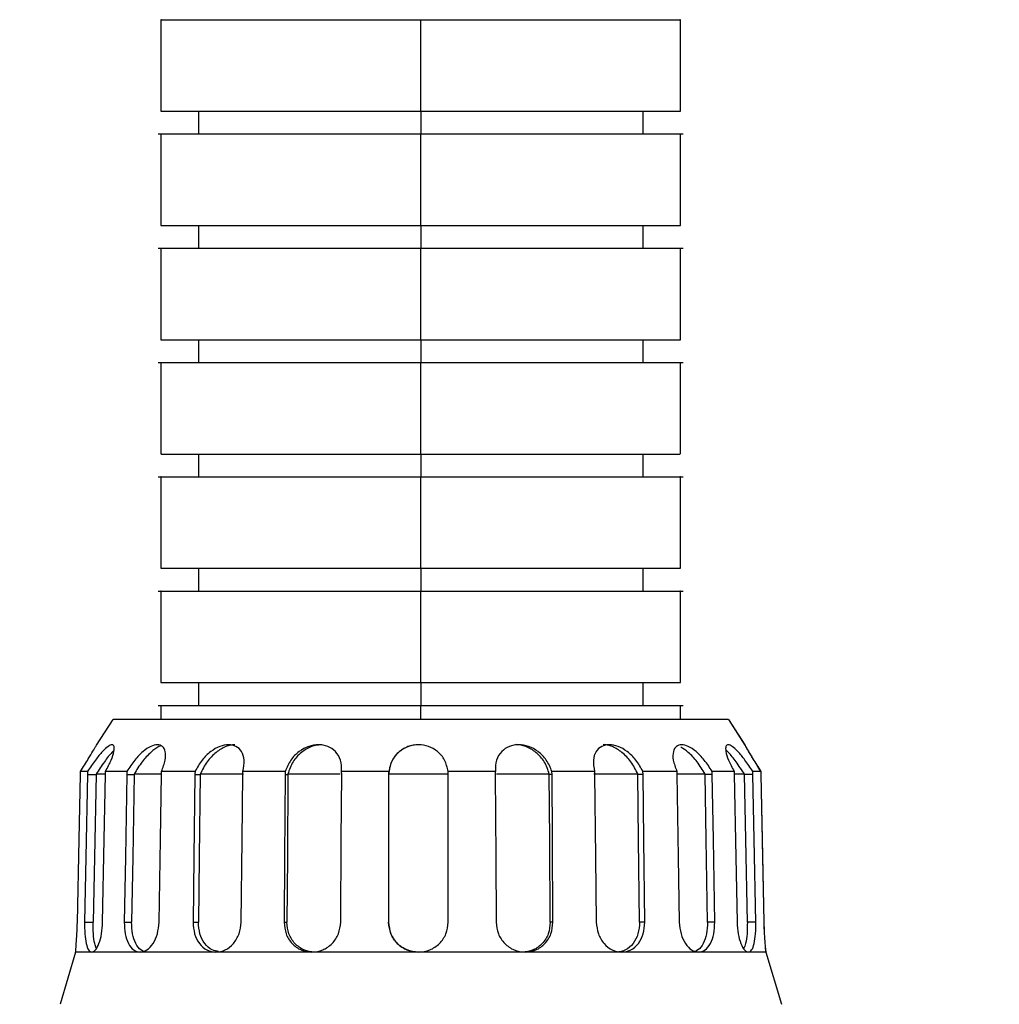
# Model space of a CAD drawing. Header units: millimetres. Extents: x 7590 to 10884, y -1862 to 419.
# Tile 52 of 83: x 8825 to 8891, y -730 to -663. Entities that reach past the tile are written whole.
import ezdxf

# ---------------------------------------------------------------- set-up
doc = ezdxf.new("R2010")
doc.units = ezdxf.units.MM
doc.header["$PDSIZE"] = -1
doc.styles.get("Standard").update_dxf_attribs({"font": 'times.ttf'})
doc.dimstyles.new('ISO-25', dxfattribs={"dimtxt": 18, "dimasz": 15, "dimexe": 1.25, "dimexo": 0.625, "dimtad": 1, "dimtoh": 1, "dimtxsty": 'Standard', "dimcen": 2.5, "dimadec": 0, "dimazin": 0, "dimtfac": 1, "dimtmove": 0, "dimatfit": 3, "dimfxl": 1, "dimarcsym": 0})

# ---------------------------------------------------------------- blocks, each defined once
blk = doc.blocks.new('*D94')
at = {"color": 0, "lineweight": -2}
for p, q in [((8775.976, -326.908), (9059.261, -326.908)), ((9058.011, -338.908), (9058.011, -901.269)), ((8879.767, -913.269), (9059.261, -913.269))]:
    blk.add_line(p, q, dxfattribs=at)
at = {"color": 0}
for points in [[(9060.011, -338.908), (9056.011, -338.908), (9058.011, -326.908)], [(9056.011, -901.269), (9060.011, -901.269), (9058.011, -913.269)]]:
    blk.add_solid(points, dxfattribs=at)
at = {"layer": 'Defpoints', "color": 0}
for p in [(8775.351, -326.908), (8879.142, -913.269), (9058.011, -913.269)]:
    blk.add_point(p, dxfattribs=at)
at = {"color": 0, "insert": (9047.497, -620.089), "char_height": 15, "attachment_point": 5, "rotation": 90}
blk.add_mtext('{\\f宋体|b0|i0|c134|p2;最大值}b', dxfattribs=at)

msp = doc.modelspace()

# ---------------------------------------------------------------- linework, layer by layer
at = {"color": 7, "lineweight": 25}
for p, q in [((8834.733, -669.586), (8834.733, -663.451)), ((8852.133, -663.45), (8852.133, -669.585)), ((8869.532, -663.45), (8869.533, -669.585)), ((8837.25, -671.115), (8837.25, -669.581)), ((8852.14, -669.581), (8852.14, -671.115)), ((8867.029, -669.581), (8867.029, -671.115)), ((8834.527, -671.118), (8837.286, -671.114)), ((8834.733, -677.255), (8834.733, -671.119)), ((8852.133, -671.119), (8852.133, -677.254)), ((8867.013, -671.115), (8869.743, -671.118)), ((8869.533, -671.119), (8869.533, -677.254)), ((8837.25, -678.784), (8837.25, -677.25)), ((8852.14, -677.25), (8852.14, -678.784)), ((8867.029, -677.25), (8867.029, -678.784)), ((8834.527, -678.787), (8837.286, -678.783)), ((8834.733, -684.924), (8834.733, -678.788)), ((8852.133, -678.788), (8852.133, -684.923)), ((8867.013, -678.784), (8869.743, -678.787)), ((8869.533, -678.788), (8869.533, -684.923)), ((8837.25, -686.453), (8837.25, -684.919)), ((8852.14, -684.919), (8852.14, -686.453)), ((8867.029, -684.919), (8867.029, -686.453)), ((8834.527, -686.456), (8837.256, -686.456)), ((8834.733, -692.592), (8834.733, -686.457)), ((8852.133, -686.457), (8852.133, -692.592)), ((8867.024, -686.456), (8869.743, -686.456)), ((8869.533, -686.457), (8869.533, -692.592)), ((8837.25, -694.122), (8837.25, -692.588)), ((8852.14, -692.588), (8852.14, -694.122)), ((8867.029, -692.588), (8867.029, -694.122)), ((8834.527, -694.125), (8837.256, -694.125)), ((8834.733, -700.261), (8834.733, -694.126)), ((8852.133, -694.126), (8852.133, -700.261)), ((8867.024, -694.125), (8869.744, -694.125)), ((8869.533, -694.126), (8869.533, -700.261)), ((8837.25, -701.791), (8837.25, -700.257)), ((8852.14, -700.257), (8852.14, -701.791)), ((8867.029, -700.257), (8867.029, -701.791)), ((8834.527, -701.794), (8837.256, -701.794)), ((8834.733, -707.93), (8834.733, -701.795)), ((8852.133, -701.795), (8852.133, -707.93)), ((8867.024, -701.794), (8869.744, -701.793)), ((8869.533, -701.795), (8869.533, -707.93)), ((8837.25, -709.46), (8837.25, -707.926)), ((8852.14, -707.926), (8852.14, -709.46)), ((8867.029, -707.926), (8867.029, -709.46)), ((8834.527, -709.463), (8837.256, -709.463)), ((8834.733, -710.414), (8834.733, -709.464)), ((8867.024, -709.462), (8869.744, -709.462)), ((8869.533, -709.464), (8869.533, -710.414)), ((8830.395, -712.122), (8831.512, -710.414)), ((8872.772, -710.414), (8831.513, -710.414)), ((8872.772, -710.414), (8873.889, -712.122)), ((8872.772, -710.414), (8873.872, -712.096)), ((8829.795, -713.885), (8829.315, -713.885)), ((8829.788, -714.096), (8830.363, -714.096)), ((8830.944, -714.069), (8830.363, -714.069)), ((8832.434, -713.885), (8830.998, -713.885)), ((8832.425, -714.096), (8832.915, -714.096)), ((8834.751, -714.069), (8832.916, -714.069)), ((8837.003, -713.885), (8834.75, -713.885)), ((8836.992, -714.096), (8837.349, -714.096)), ((8840.259, -714.069), (8837.35, -714.069)), ((8843.053, -713.885), (8840.204, -713.885)), ((8843.042, -714.096), (8843.232, -714.096)), ((8846.746, -714.069), (8843.232, -714.069)), ((8849.993, -713.885), (8846.828, -713.885)), ((8849.982, -714.096), (8849.981, -724.014)), ((8849.982, -714.096), (8849.986, -714.096)), ((8849.986, -714.096), (8849.985, -724.014)), ((8853.986, -714.069), (8849.987, -714.069)), ((8857.144, -713.885), (8853.971, -713.885)), ((8853.981, -724.014), (8853.982, -714.096)), ((8860.765, -714.069), (8857.224, -714.069)), ((8860.947, -714.096), (8860.765, -714.096)), ((8863.805, -713.885), (8860.935, -713.885)), ((8866.699, -714.069), (8863.747, -714.069)), ((8867.05, -714.096), (8866.699, -714.096)), ((8869.324, -713.885), (8867.039, -713.885)), ((8871.208, -714.069), (8869.321, -714.069)), ((8871.694, -714.096), (8871.209, -714.096)), ((8873.161, -713.885), (8871.684, -713.885)), ((8873.851, -714.069), (8873.213, -714.069)), ((8874.424, -714.096), (8873.852, -714.096)), ((8874.941, -713.885), (8874.417, -713.885)), ((8829.593, -724.014), (8830.167, -724.014)), ((8832.258, -724.014), (8832.748, -724.014)), ((8836.87, -724.014), (8837.228, -724.014)), ((8842.977, -724.014), (8843.167, -724.014)), ((8849.981, -724.014), (8849.985, -724.014)), ((8861.009, -724.014), (8860.827, -724.014)), ((8867.169, -724.014), (8866.819, -724.014)), ((8871.859, -724.014), (8871.374, -724.014)), ((8874.618, -724.014), (8874.047, -724.014)), ((8828.993, -726.014), (8827.957, -729.514)), ((8830.076, -726.014), (8828.993, -726.014)), ((8833.318, -726.014), (8830.076, -726.014)), ((8838.404, -726.014), (8833.318, -726.014)), ((8844.834, -726.014), (8838.404, -726.014)), ((8851.98, -726.014), (8844.834, -726.014)), ((8859.141, -726.014), (8851.98, -726.014)), ((8865.618, -726.014), (8859.141, -726.014)), ((8870.775, -726.014), (8865.618, -726.014)), ((8874.108, -726.014), (8870.775, -726.014)), ((8875.291, -726.014), (8874.108, -726.014)), ((8875.291, -726.014), (8876.327, -729.514))]:
    msp.add_line(p, q, dxfattribs=at)
at = {"color": 8, "lineweight": 25}
for p, q in [((8852.133, -709.464), (8852.133, -710.414)), ((8874.972, -714.096), (8874.944, -714.096))]:
    msp.add_line(p, q, dxfattribs=at)
at = {"color": 7, "lineweight": 25, "flags": 128}
for points in [[(8829.107, -724.014), (8829.222, -718.456), (8829.312, -714.096)], [(8829.788, -714.096), (8829.679, -719.646), (8829.593, -724.014)], [(8830.363, -714.096), (8830.253, -719.646), (8830.167, -724.014)], [(8830.802, -724.014), (8830.912, -718.456), (8830.998, -714.096)], [(8832.425, -714.096), (8832.332, -719.646), (8832.258, -724.014)], [(8832.915, -714.096), (8832.822, -719.646), (8832.748, -724.014)], [(8834.587, -724.014), (8834.68, -718.456), (8834.753, -714.096)], [(8836.992, -714.096), (8836.924, -719.646), (8836.87, -724.014)], [(8837.349, -714.096), (8837.281, -719.646), (8837.228, -724.014)], [(8840.09, -724.014), (8840.158, -718.456), (8840.211, -714.096)], [(8843.042, -714.096), (8843.005, -719.646), (8842.977, -724.014)], [(8843.232, -714.096), (8843.196, -719.646), (8843.167, -724.014)], [(8846.772, -724.014), (8846.809, -718.456), (8846.837, -714.096)], [(8857.134, -714.096), (8857.169, -719.646), (8857.196, -724.014)], [(8860.827, -724.014), (8860.792, -718.456), (8860.765, -714.096)], [(8861.009, -724.014), (8860.974, -718.456), (8860.947, -714.096)], [(8863.798, -714.096), (8863.864, -719.646), (8863.917, -724.014)], [(8866.819, -724.014), (8866.752, -718.456), (8866.699, -714.096)], [(8867.169, -724.014), (8867.103, -718.456), (8867.05, -714.096)], [(8869.32, -714.096), (8869.412, -719.646), (8869.485, -724.014)], [(8871.374, -724.014), (8871.281, -718.456), (8871.209, -714.096)], [(8871.859, -724.014), (8871.766, -718.456), (8871.694, -714.096)], [(8873.161, -714.096), (8873.27, -719.646), (8873.356, -724.014)], [(8874.047, -724.014), (8873.938, -718.456), (8873.852, -714.096)], [(8874.618, -724.014), (8874.509, -718.456), (8874.424, -714.096)], [(8874.944, -714.096), (8875.059, -719.646), (8875.15, -724.014)], [(8875.178, -724.014), (8875.063, -718.456), (8874.972, -714.096)]]:
    msp.add_lwpolyline(points, dxfattribs=at)
at = {"color": 7, "lineweight": 25}
for points, knots in [([(8834.747, -663.451), (8834.742, -663.451), (8834.619, -663.451), (8835.015, -663.451), (8835.958, -663.451), (8837.601, -663.451), (8839.778, -663.45), (8842.428, -663.45), (8845.45, -663.45), (8848.726, -663.45), (8850.997, -663.45), (8852.133, -663.45)], [0, 0, 0, 0, 0.005291, 0.130679, 0.255758, 0.380097, 0.50404, 0.628026, 0.752017, 0.876002, 1, 1, 1, 1]), ([(8852.133, -663.45), (8853.268, -663.45), (8855.54, -663.45), (8858.815, -663.45), (8861.837, -663.45), (8864.488, -663.45), (8866.664, -663.45), (8868.308, -663.45), (8869.25, -663.45), (8869.647, -663.45), (8869.522, -663.45), (8869.517, -663.45)], [0, 0, 0, 0, 0.123938, 0.247863, 0.371792, 0.495718, 0.619601, 0.743879, 0.868898, 0.994225, 1, 1, 1, 1]), ([(8834.748, -669.586), (8834.743, -669.586), (8834.619, -669.586), (8835.015, -669.586), (8835.958, -669.586), (8837.602, -669.586), (8839.778, -669.586), (8842.429, -669.586), (8845.45, -669.586), (8848.726, -669.585), (8850.997, -669.585), (8852.133, -669.585)], [0, 0, 0, 0, 0.005291, 0.130679, 0.255758, 0.380097, 0.50404, 0.628026, 0.752017, 0.876002, 1, 1, 1, 1]), ([(8852.133, -669.585), (8853.269, -669.585), (8855.54, -669.585), (8858.815, -669.585), (8861.837, -669.585), (8864.488, -669.585), (8866.664, -669.585), (8868.308, -669.585), (8869.25, -669.585), (8869.647, -669.585), (8869.522, -669.585), (8869.517, -669.585)], [0, 0, 0, 0, 0.123938, 0.247863, 0.371793, 0.495719, 0.619601, 0.74388, 0.868898, 0.994225, 1, 1, 1, 1]), ([(8834.748, -671.119), (8834.813, -671.119), (8834.947, -671.119), (8835.98, -671.119), (8837.596, -671.119), (8839.779, -671.119), (8842.428, -671.119), (8845.45, -671.119), (8848.726, -671.119), (8850.997, -671.119), (8852.133, -671.119)], [0, 0, 0, 0, 0.121382, 0.247799, 0.373467, 0.498736, 0.624048, 0.749364, 0.874675, 1, 1, 1, 1]), ([(8837.25, -671.115), (8837.304, -671.115), (8837.413, -671.115), (8838.306, -671.115), (8839.69, -671.115), (8841.558, -671.115), (8843.826, -671.115), (8846.415, -671.115), (8849.22, -671.115), (8851.166, -671.115), (8852.14, -671.115)], [0, 0, 0, 0, 0.126585, 0.251901, 0.376516, 0.501169, 0.625885, 0.750582, 0.875268, 1, 1, 1, 1]), ([(8852.133, -671.119), (8853.269, -671.119), (8855.54, -671.119), (8858.815, -671.119), (8861.837, -671.119), (8864.486, -671.119), (8866.67, -671.119), (8868.285, -671.119), (8869.318, -671.119), (8869.451, -671.119), (8869.517, -671.119)], [0, 0, 0, 0, 0.125386, 0.250759, 0.376137, 0.501511, 0.626841, 0.752572, 0.879051, 1, 1, 1, 1]), ([(8852.14, -671.115), (8853.113, -671.115), (8855.059, -671.115), (8857.864, -671.115), (8860.453, -671.115), (8862.722, -671.115), (8864.584, -671.115), (8865.99, -671.115), (8866.802, -671.115), (8867.124, -671.115), (8867.018, -671.115), (8867.013, -671.115)], [0, 0, 0, 0, 0.123834, 0.247623, 0.371422, 0.49524, 0.618996, 0.742714, 0.867128, 0.992802, 1, 1, 1, 1]), ([(8834.748, -677.255), (8834.743, -677.255), (8834.619, -677.255), (8835.016, -677.255), (8835.958, -677.255), (8837.602, -677.255), (8839.778, -677.255), (8842.429, -677.255), (8845.45, -677.254), (8848.726, -677.254), (8850.997, -677.254), (8852.133, -677.254)], [0, 0, 0, 0, 0.00529, 0.130678, 0.255758, 0.380097, 0.50404, 0.628026, 0.752016, 0.876001, 1, 1, 1, 1]), ([(8852.133, -677.254), (8853.269, -677.254), (8855.54, -677.254), (8858.816, -677.254), (8861.837, -677.254), (8864.488, -677.254), (8866.664, -677.254), (8868.308, -677.254), (8869.251, -677.254), (8869.647, -677.254), (8869.522, -677.254), (8869.517, -677.254)], [0, 0, 0, 0, 0.123938, 0.247863, 0.371793, 0.495719, 0.619601, 0.74388, 0.868898, 0.994225, 1, 1, 1, 1]), ([(8834.748, -678.788), (8834.813, -678.788), (8834.947, -678.788), (8835.98, -678.788), (8837.596, -678.788), (8839.779, -678.788), (8842.428, -678.788), (8845.45, -678.788), (8848.726, -678.788), (8850.997, -678.788), (8852.133, -678.788)], [0, 0, 0, 0, 0.1213829, 0.2477994, 0.373468, 0.4987364, 0.6240486, 0.7493647, 0.8746756, 1, 1, 1, 1]), ([(8837.25, -678.784), (8837.305, -678.784), (8837.413, -678.784), (8838.306, -678.784), (8839.69, -678.784), (8841.558, -678.784), (8843.826, -678.784), (8846.415, -678.784), (8849.22, -678.784), (8851.166, -678.784), (8852.14, -678.784)], [0, 0, 0, 0, 0.126585, 0.251901, 0.376516, 0.501169, 0.625885, 0.750582, 0.875268, 1, 1, 1, 1]), ([(8852.133, -678.788), (8853.269, -678.788), (8855.54, -678.788), (8858.815, -678.788), (8861.838, -678.788), (8864.486, -678.788), (8866.67, -678.788), (8868.285, -678.788), (8869.318, -678.788), (8869.451, -678.788), (8869.517, -678.788)], [0, 0, 0, 0, 0.125386, 0.250759, 0.376137, 0.501511, 0.626841, 0.752572, 0.879051, 1, 1, 1, 1]), ([(8852.14, -678.784), (8853.113, -678.784), (8855.059, -678.784), (8857.864, -678.784), (8860.453, -678.784), (8862.722, -678.784), (8864.585, -678.784), (8865.99, -678.784), (8866.802, -678.784), (8867.124, -678.784), (8867.018, -678.784), (8867.013, -678.784)], [0, 0, 0, 0, 0.123833, 0.247621, 0.37142, 0.495237, 0.618993, 0.74271, 0.867122, 0.992796, 1, 1, 1, 1]), ([(8834.739, -684.924), (8834.737, -684.924), (8834.619, -684.924), (8835.018, -684.924), (8835.957, -684.924), (8837.602, -684.924), (8839.778, -684.923), (8842.429, -684.923), (8845.45, -684.923), (8848.726, -684.923), (8850.997, -684.923), (8852.133, -684.923)], [0, 0, 0, 0, 0.002176, 0.127957, 0.253428, 0.378156, 0.502487, 0.626862, 0.75124, 0.875613, 1, 1, 1, 1]), ([(8852.133, -684.923), (8853.269, -684.923), (8855.54, -684.923), (8858.816, -684.923), (8861.837, -684.923), (8864.488, -684.923), (8866.664, -684.923), (8868.308, -684.923), (8869.248, -684.923), (8869.647, -684.923), (8869.529, -684.923), (8869.527, -684.923)], [0, 0, 0, 0, 0.124401, 0.248788, 0.373181, 0.49757, 0.621915, 0.746658, 0.872143, 0.997938, 1, 1, 1, 1]), ([(8834.739, -686.457), (8834.806, -686.457), (8834.94, -686.457), (8835.98, -686.457), (8837.596, -686.457), (8839.779, -686.457), (8842.428, -686.457), (8845.45, -686.457), (8848.726, -686.457), (8850.997, -686.457), (8852.133, -686.457)], [0, 0, 0, 0, 0.124145, 0.250164, 0.375438, 0.500312, 0.625231, 0.750153, 0.87507, 1, 1, 1, 1]), ([(8837.256, -686.453), (8837.31, -686.453), (8837.418, -686.453), (8838.306, -686.453), (8839.69, -686.453), (8841.558, -686.453), (8843.826, -686.453), (8846.415, -686.453), (8849.22, -686.453), (8851.166, -686.453), (8852.14, -686.453)], [0, 0, 0, 0, 0.124364, 0.249999, 0.37493, 0.499901, 0.624934, 0.749947, 0.874951, 1, 1, 1, 1]), ([(8852.133, -686.457), (8853.269, -686.457), (8855.54, -686.457), (8858.816, -686.457), (8861.838, -686.457), (8864.487, -686.457), (8866.67, -686.457), (8868.286, -686.457), (8869.326, -686.457), (8869.46, -686.457), (8869.527, -686.457)], [0, 0, 0, 0, 0.124916, 0.249819, 0.374726, 0.49963, 0.624491, 0.74975, 0.875754, 1, 1, 1, 1]), ([(8852.14, -686.453), (8853.113, -686.453), (8855.059, -686.453), (8857.864, -686.453), (8860.453, -686.453), (8862.721, -686.453), (8864.589, -686.453), (8865.973, -686.453), (8866.862, -686.453), (8866.97, -686.453), (8867.024, -686.453)], [0, 0, 0, 0, 0.125035, 0.250024, 0.375023, 0.500042, 0.624998, 0.749916, 0.875535, 1, 1, 1, 1]), ([(8834.739, -692.592), (8834.806, -692.592), (8834.94, -692.592), (8835.98, -692.592), (8837.596, -692.592), (8839.779, -692.592), (8842.428, -692.592), (8845.45, -692.592), (8848.726, -692.592), (8850.997, -692.592), (8852.133, -692.592)], [0, 0, 0, 0, 0.124145, 0.250165, 0.375438, 0.500312, 0.625231, 0.750153, 0.87507, 1, 1, 1, 1]), ([(8852.133, -692.592), (8853.269, -692.592), (8855.54, -692.592), (8858.816, -692.592), (8861.838, -692.592), (8864.487, -692.592), (8866.67, -692.592), (8868.286, -692.592), (8869.326, -692.592), (8869.46, -692.592), (8869.527, -692.592)], [0, 0, 0, 0, 0.124916, 0.249819, 0.374727, 0.499631, 0.624491, 0.74975, 0.875755, 1, 1, 1, 1]), ([(8834.739, -694.126), (8834.737, -694.126), (8834.619, -694.126), (8835.018, -694.126), (8835.958, -694.126), (8837.602, -694.126), (8839.778, -694.126), (8842.429, -694.126), (8845.45, -694.126), (8848.726, -694.126), (8850.997, -694.126), (8852.133, -694.126)], [0, 0, 0, 0, 0.002176, 0.127957, 0.253427, 0.378156, 0.502487, 0.626862, 0.75124, 0.875613, 1, 1, 1, 1]), ([(8837.256, -694.122), (8837.254, -694.122), (8837.155, -694.122), (8837.48, -694.122), (8838.288, -694.122), (8839.695, -694.122), (8841.557, -694.122), (8843.826, -694.122), (8846.415, -694.122), (8849.22, -694.122), (8851.166, -694.122), (8852.14, -694.122)], [0, 0, 0, 0, 0.00253, 0.128795, 0.253793, 0.378093, 0.502431, 0.626831, 0.751213, 0.875583, 1, 1, 1, 1]), ([(8852.133, -694.126), (8853.269, -694.126), (8855.54, -694.126), (8858.816, -694.126), (8861.837, -694.126), (8864.488, -694.126), (8866.664, -694.126), (8868.309, -694.126), (8869.248, -694.126), (8869.647, -694.126), (8869.529, -694.126), (8869.527, -694.126)], [0, 0, 0, 0, 0.124401, 0.248788, 0.373181, 0.49757, 0.621915, 0.746657, 0.872142, 0.997937, 1, 1, 1, 1]), ([(8852.14, -694.122), (8853.113, -694.122), (8855.059, -694.122), (8857.864, -694.122), (8860.453, -694.122), (8862.722, -694.122), (8864.584, -694.122), (8865.991, -694.122), (8866.799, -694.122), (8867.125, -694.122), (8867.026, -694.122), (8867.024, -694.122)], [0, 0, 0, 0, 0.124431, 0.248815, 0.373211, 0.497625, 0.621978, 0.746291, 0.871304, 0.997583, 1, 1, 1, 1]), ([(8834.739, -700.261), (8834.737, -700.261), (8834.619, -700.261), (8835.018, -700.261), (8835.958, -700.261), (8837.602, -700.261), (8839.778, -700.261), (8842.429, -700.261), (8845.45, -700.261), (8848.726, -700.261), (8850.997, -700.261), (8852.133, -700.261)], [0, 0, 0, 0, 0.002175, 0.127956, 0.253427, 0.378155, 0.502487, 0.626861, 0.75124, 0.875613, 1, 1, 1, 1]), ([(8852.133, -700.261), (8853.269, -700.261), (8855.54, -700.261), (8858.816, -700.261), (8861.837, -700.261), (8864.488, -700.261), (8866.664, -700.261), (8868.309, -700.261), (8869.248, -700.261), (8869.647, -700.261), (8869.529, -700.261), (8869.527, -700.261)], [0, 0, 0, 0, 0.124401, 0.248788, 0.373181, 0.497569, 0.621914, 0.746657, 0.872142, 0.997937, 1, 1, 1, 1]), ([(8834.739, -701.795), (8834.737, -701.795), (8834.619, -701.795), (8835.018, -701.795), (8835.958, -701.795), (8837.602, -701.795), (8839.778, -701.795), (8842.429, -701.795), (8845.45, -701.795), (8848.726, -701.795), (8850.997, -701.795), (8852.133, -701.795)], [0, 0, 0, 0, 0.002175, 0.127956, 0.253427, 0.378155, 0.502487, 0.626861, 0.75124, 0.875613, 1, 1, 1, 1]), ([(8837.256, -701.791), (8837.254, -701.791), (8837.155, -701.791), (8837.48, -701.791), (8838.288, -701.791), (8839.695, -701.791), (8841.557, -701.791), (8843.826, -701.791), (8846.415, -701.791), (8849.22, -701.791), (8851.166, -701.791), (8852.14, -701.791)], [0, 0, 0, 0, 0.0025292, 0.1287945, 0.253793, 0.3780925, 0.5024311, 0.6268313, 0.7512126, 0.8755834, 1, 1, 1, 1]), ([(8852.133, -701.795), (8853.269, -701.795), (8855.54, -701.795), (8858.816, -701.795), (8861.837, -701.795), (8864.488, -701.795), (8866.664, -701.795), (8868.309, -701.795), (8869.248, -701.795), (8869.647, -701.795), (8869.529, -701.795), (8869.527, -701.795)], [0, 0, 0, 0, 0.124401, 0.248788, 0.373181, 0.497569, 0.621914, 0.746657, 0.872142, 0.997937, 1, 1, 1, 1]), ([(8852.14, -701.791), (8853.113, -701.791), (8855.059, -701.791), (8857.864, -701.791), (8860.453, -701.791), (8862.723, -701.791), (8864.584, -701.791), (8865.991, -701.791), (8866.799, -701.791), (8867.125, -701.791), (8867.026, -701.791), (8867.024, -701.791)], [0, 0, 0, 0, 0.124431, 0.248815, 0.373211, 0.497625, 0.621977, 0.746291, 0.871303, 0.997583, 1, 1, 1, 1]), ([(8834.739, -707.93), (8834.737, -707.93), (8834.619, -707.93), (8835.018, -707.93), (8835.958, -707.93), (8837.602, -707.93), (8839.778, -707.93), (8842.429, -707.93), (8845.45, -707.93), (8848.726, -707.93), (8850.997, -707.93), (8852.133, -707.93)], [0, 0, 0, 0, 0.0021748, 0.127956, 0.2534268, 0.3781552, 0.5024864, 0.6268612, 0.7512397, 0.8756131, 1, 1, 1, 1]), ([(8852.133, -707.93), (8853.269, -707.93), (8855.54, -707.93), (8858.816, -707.93), (8861.837, -707.93), (8864.488, -707.93), (8866.664, -707.93), (8868.309, -707.93), (8869.248, -707.93), (8869.647, -707.93), (8869.529, -707.93), (8869.527, -707.93)], [0, 0, 0, 0, 0.124401, 0.248788, 0.37318, 0.497569, 0.621914, 0.746657, 0.872141, 0.997937, 1, 1, 1, 1]), ([(8834.739, -709.464), (8834.806, -709.464), (8834.94, -709.464), (8835.98, -709.464), (8837.596, -709.464), (8839.78, -709.464), (8842.428, -709.464), (8845.451, -709.464), (8848.726, -709.464), (8850.997, -709.464), (8852.133, -709.464)], [0, 0, 0, 0, 0.124146, 0.250165, 0.375439, 0.500313, 0.625231, 0.750153, 0.87507, 1, 1, 1, 1]), ([(8837.256, -709.46), (8837.31, -709.46), (8837.418, -709.46), (8838.306, -709.46), (8839.69, -709.46), (8841.558, -709.46), (8843.826, -709.46), (8846.416, -709.46), (8849.22, -709.46), (8851.166, -709.46), (8852.14, -709.46)], [0, 0, 0, 0, 0.1243656, 0.2499996, 0.374931, 0.4999017, 0.6249343, 0.7499478, 0.8749509, 1, 1, 1, 1]), ([(8852.133, -709.464), (8853.269, -709.464), (8855.54, -709.464), (8858.816, -709.464), (8861.838, -709.464), (8864.487, -709.464), (8866.67, -709.464), (8868.286, -709.464), (8869.326, -709.464), (8869.461, -709.464), (8869.527, -709.464)], [0, 0, 0, 0, 0.124916, 0.249819, 0.374727, 0.499631, 0.624491, 0.749751, 0.875756, 1, 1, 1, 1]), ([(8852.14, -709.46), (8853.113, -709.46), (8855.059, -709.46), (8857.864, -709.46), (8860.453, -709.46), (8862.721, -709.46), (8864.589, -709.46), (8865.973, -709.46), (8866.862, -709.46), (8866.97, -709.46), (8867.024, -709.46)], [0, 0, 0, 0, 0.125035, 0.250024, 0.375024, 0.500042, 0.624999, 0.749917, 0.875536, 1, 1, 1, 1]), ([(8829.315, -713.885), (8829.498, -713.598), (8829.816, -713.098), (8830.159, -712.524), (8830.368, -712.166), (8830.398, -712.12), (8830.412, -712.096)], [0, 0, 0, 0, 0.32413, 0.566063, 0.782808, 1, 1, 1, 1]), ([(8830.998, -713.885), (8831.138, -713.625), (8831.401, -713.139), (8831.587, -712.547), (8831.597, -712.18), (8831.45, -712.056), (8831.172, -712.18), (8830.782, -712.547), (8830.297, -713.139), (8829.97, -713.625), (8829.795, -713.885)], [0, 0, 0, 0, 0.147218, 0.276201, 0.391348, 0.499957, 0.608694, 0.723797, 0.852714, 1, 1, 1, 1]), ([(8834.75, -713.885), (8834.851, -713.625), (8835.041, -713.139), (8835.039, -712.547), (8834.844, -712.18), (8834.491, -712.056), (8834.026, -712.18), (8833.49, -712.547), (8832.916, -713.139), (8832.602, -713.625), (8832.434, -713.885)], [0, 0, 0, 0, 0.147218, 0.276201, 0.391348, 0.499957, 0.608694, 0.723797, 0.852714, 1, 1, 1, 1]), ([(8834.708, -712.177), (8834.667, -712.192), (8834.452, -712.271), (8834.006, -712.608), (8833.402, -713.259), (8833.085, -713.787), (8832.916, -714.069)], [0, 0, 0, 0, 0.0656, 0.338069, 0.647058, 1, 1, 1, 1]), ([(8840.204, -713.885), (8840.256, -713.625), (8840.354, -713.139), (8840.165, -712.547), (8839.785, -712.18), (8839.26, -712.056), (8838.653, -712.18), (8838.023, -712.547), (8837.417, -713.139), (8837.147, -713.625), (8837.003, -713.885)], [0, 0, 0, 0, 0.1472182, 0.2762006, 0.3913477, 0.4999574, 0.6086945, 0.7237966, 0.8527142, 1, 1, 1, 1]), ([(8839.672, -712.096), (8839.573, -712.103), (8839.373, -712.116), (8838.94, -712.254), (8838.374, -712.601), (8837.745, -713.261), (8837.487, -713.788), (8837.35, -714.069)], [0, 0, 0, 0, 0.106918, 0.216284, 0.444814, 0.703975, 1, 1, 1, 1]), ([(8846.828, -713.885), (8846.826, -713.625), (8846.822, -713.139), (8846.464, -712.547), (8845.935, -712.18), (8845.29, -712.056), (8844.6, -712.18), (8843.939, -712.547), (8843.359, -713.139), (8843.16, -713.625), (8843.053, -713.885)], [0, 0, 0, 0, 0.147218, 0.276201, 0.391348, 0.499957, 0.608694, 0.723797, 0.852714, 1, 1, 1, 1]), ([(8845.509, -712.096), (8845.393, -712.103), (8845.16, -712.116), (8844.68, -712.254), (8844.089, -712.601), (8843.498, -713.261), (8843.325, -713.788), (8843.232, -714.069)], [0, 0, 0, 0, 0.106918, 0.216284, 0.444814, 0.703975, 1, 1, 1, 1]), ([(8851.995, -712.096), (8851.874, -712.103), (8851.631, -712.116), (8851.151, -712.254), (8850.592, -712.601), (8850.098, -713.261), (8850.025, -713.788), (8849.987, -714.069)], [0, 0, 0, 0, 0.1069266, 0.2162791, 0.4447718, 0.7039546, 1, 1, 1, 1]), ([(8853.971, -713.885), (8853.915, -713.625), (8853.81, -713.139), (8853.319, -712.546), (8852.692, -712.18), (8851.99, -712.056), (8851.286, -712.179), (8850.658, -712.546), (8850.161, -713.139), (8850.052, -713.625), (8849.993, -713.885)], [0, 0, 0, 0, 0.147227, 0.276212, 0.391435, 0.499965, 0.608599, 0.723784, 0.852706, 1, 1, 1, 1]), ([(8860.935, -713.885), (8860.831, -713.625), (8860.635, -713.139), (8860.058, -712.547), (8859.396, -712.18), (8858.705, -712.056), (8858.056, -712.18), (8857.521, -712.547), (8857.157, -713.139), (8857.148, -713.625), (8857.144, -713.885)], [0, 0, 0, 0, 0.147218, 0.276201, 0.391348, 0.499957, 0.608694, 0.723797, 0.852714, 1, 1, 1, 1]), ([(8860.765, -714.069), (8860.674, -713.788), (8860.505, -713.261), (8859.919, -712.604), (8859.326, -712.25), (8858.848, -712.124), (8858.608, -712.085), (8858.496, -712.096), (8858.495, -712.096)], [0, 0, 0, 0, 0.295808, 0.554946, 0.783379, 0.892746, 0.999848, 1, 1, 1, 1]), ([(8867.039, -713.885), (8866.896, -713.625), (8866.629, -713.139), (8866.023, -712.547), (8865.39, -712.18), (8864.778, -712.056), (8864.246, -712.18), (8863.859, -712.547), (8863.662, -713.139), (8863.755, -713.625), (8863.805, -713.885)], [0, 0, 0, 0, 0.147218, 0.276201, 0.391348, 0.499957, 0.608694, 0.723797, 0.852714, 1, 1, 1, 1]), ([(8866.699, -714.069), (8866.563, -713.788), (8866.308, -713.261), (8865.681, -712.604), (8865.111, -712.25), (8864.68, -712.124), (8864.468, -712.085), (8864.374, -712.096), (8864.374, -712.096)], [0, 0, 0, 0, 0.295808, 0.554946, 0.783379, 0.892746, 0.999848, 1, 1, 1, 1]), ([(8871.684, -713.885), (8871.518, -713.625), (8871.205, -713.139), (8870.628, -712.547), (8870.087, -712.18), (8869.614, -712.056), (8869.252, -712.18), (8869.049, -712.547), (8869.039, -713.139), (8869.225, -713.625), (8869.324, -713.885)], [0, 0, 0, 0, 0.1472182, 0.2762006, 0.3913477, 0.4999574, 0.6086945, 0.7237966, 0.8527142, 1, 1, 1, 1]), ([(8874.417, -713.885), (8874.242, -713.625), (8873.914, -713.139), (8873.425, -712.547), (8873.027, -712.18), (8872.74, -712.056), (8872.583, -712.18), (8872.585, -712.547), (8872.762, -713.139), (8873.022, -713.625), (8873.161, -713.885)], [0, 0, 0, 0, 0.147218, 0.276201, 0.391348, 0.499957, 0.608694, 0.723797, 0.852714, 1, 1, 1, 1]), ([(8873.872, -712.096), (8873.883, -712.12), (8873.906, -712.167), (8874.108, -712.528), (8874.445, -713.102), (8874.76, -713.6), (8874.941, -713.885)], [0, 0, 0, 0, 0.21837, 0.43611, 0.677637, 1, 1, 1, 1]), ([(8874.969, -713.885), (8874.786, -713.598), (8874.468, -713.098), (8874.125, -712.524), (8873.916, -712.166), (8873.886, -712.12), (8873.872, -712.096)], [0, 0, 0, 0, 0.32413, 0.566063, 0.782808, 1, 1, 1, 1]), ([(8831.564, -712.479), (8831.519, -712.521), (8831.324, -712.701), (8830.888, -713.272), (8830.546, -713.792), (8830.363, -714.069)], [0, 0, 0, 0, 0.124022, 0.532929, 1, 1, 1, 1]), ([(8871.208, -714.069), (8871.041, -713.79), (8870.726, -713.266), (8870.133, -712.605), (8869.756, -712.368), (8869.588, -712.263)], [0, 0, 0, 0, 0.388263, 0.728395, 1, 1, 1, 1]), ([(8873.851, -714.069), (8873.669, -713.792), (8873.327, -713.271), (8872.876, -712.687), (8872.667, -712.499), (8872.61, -712.448)], [0, 0, 0, 0, 0.453495, 0.850773, 1, 1, 1, 1]), ([(8829.312, -714.096), (8829.313, -714.057), (8829.314, -713.986), (8829.315, -713.916), (8829.315, -713.885)], [0, 0, 0, 0, 0.560059, 1, 1, 1, 1]), ([(8829.795, -713.885), (8829.793, -713.924), (8829.791, -713.994), (8829.789, -714.065), (8829.788, -714.096)], [0, 0, 0, 0, 0.559908, 1, 1, 1, 1]), ([(8830.363, -714.069), (8830.363, -714.074), (8830.363, -714.083), (8830.363, -714.092), (8830.363, -714.096)], [0, 0, 0, 0, 0.559987, 1, 1, 1, 1]), ([(8830.998, -714.096), (8830.998, -714.057), (8830.999, -713.986), (8830.998, -713.916), (8830.998, -713.885)], [0, 0, 0, 0, 0.560059, 1, 1, 1, 1]), ([(8832.434, -713.885), (8832.432, -713.924), (8832.427, -713.994), (8832.426, -714.065), (8832.425, -714.096)], [0, 0, 0, 0, 0.559908, 1, 1, 1, 1]), ([(8832.916, -714.069), (8832.915, -714.074), (8832.915, -714.083), (8832.915, -714.092), (8832.915, -714.096)], [0, 0, 0, 0, 0.559987, 1, 1, 1, 1]), ([(8834.753, -714.096), (8834.754, -714.057), (8834.754, -713.986), (8834.751, -713.916), (8834.75, -713.885)], [0, 0, 0, 0, 0.5600593, 1, 1, 1, 1]), ([(8837.003, -713.885), (8837, -713.924), (8836.994, -713.994), (8836.993, -714.065), (8836.992, -714.096)], [0, 0, 0, 0, 0.559908, 1, 1, 1, 1]), ([(8837.35, -714.069), (8837.35, -714.074), (8837.35, -714.083), (8837.349, -714.092), (8837.349, -714.096)], [0, 0, 0, 0, 0.5599873, 1, 1, 1, 1]), ([(8840.211, -714.096), (8840.211, -714.057), (8840.211, -713.986), (8840.206, -713.916), (8840.204, -713.885)], [0, 0, 0, 0, 0.560059, 1, 1, 1, 1]), ([(8843.053, -713.885), (8843.05, -713.924), (8843.043, -713.994), (8843.042, -714.065), (8843.042, -714.096)], [0, 0, 0, 0, 0.559908, 1, 1, 1, 1]), ([(8843.232, -714.069), (8843.232, -714.074), (8843.232, -714.083), (8843.232, -714.092), (8843.232, -714.096)], [0, 0, 0, 0, 0.559987, 1, 1, 1, 1]), ([(8846.837, -714.096), (8846.837, -714.057), (8846.836, -713.986), (8846.83, -713.916), (8846.828, -713.885)], [0, 0, 0, 0, 0.560059, 1, 1, 1, 1]), ([(8849.993, -713.885), (8849.99, -713.924), (8849.983, -713.994), (8849.983, -714.065), (8849.982, -714.096)], [0, 0, 0, 0, 0.559908, 1, 1, 1, 1]), ([(8849.987, -714.069), (8849.987, -714.074), (8849.986, -714.083), (8849.986, -714.092), (8849.986, -714.096)], [0, 0, 0, 0, 0.559987, 1, 1, 1, 1]), ([(8853.982, -714.096), (8853.982, -714.057), (8853.981, -713.986), (8853.974, -713.916), (8853.971, -713.885)], [0, 0, 0, 0, 0.560059, 1, 1, 1, 1]), ([(8857.144, -713.885), (8857.141, -713.924), (8857.135, -713.994), (8857.134, -714.065), (8857.134, -714.096)], [0, 0, 0, 0, 0.559908, 1, 1, 1, 1]), ([(8860.765, -714.096), (8860.765, -714.091), (8860.765, -714.082), (8860.765, -714.073), (8860.765, -714.069)], [0, 0, 0, 0, 0.560012, 1, 1, 1, 1]), ([(8860.947, -714.096), (8860.946, -714.057), (8860.945, -713.986), (8860.938, -713.916), (8860.935, -713.885)], [0, 0, 0, 0, 0.560059, 1, 1, 1, 1]), ([(8863.805, -713.885), (8863.802, -713.924), (8863.797, -713.994), (8863.798, -714.065), (8863.798, -714.096)], [0, 0, 0, 0, 0.559908, 1, 1, 1, 1]), ([(8866.699, -714.096), (8866.699, -714.091), (8866.699, -714.082), (8866.699, -714.073), (8866.699, -714.069)], [0, 0, 0, 0, 0.560012, 1, 1, 1, 1]), ([(8867.05, -714.096), (8867.049, -714.057), (8867.047, -713.986), (8867.042, -713.916), (8867.039, -713.885)], [0, 0, 0, 0, 0.560059, 1, 1, 1, 1]), ([(8869.324, -713.885), (8869.322, -713.924), (8869.319, -713.994), (8869.32, -714.065), (8869.32, -714.096)], [0, 0, 0, 0, 0.559908, 1, 1, 1, 1]), ([(8871.209, -714.096), (8871.209, -714.091), (8871.209, -714.082), (8871.208, -714.073), (8871.208, -714.069)], [0, 0, 0, 0, 0.560012, 1, 1, 1, 1]), ([(8871.694, -714.096), (8871.693, -714.057), (8871.691, -713.986), (8871.686, -713.916), (8871.684, -713.885)], [0, 0, 0, 0, 0.560059, 1, 1, 1, 1]), ([(8873.161, -713.885), (8873.161, -713.924), (8873.159, -713.994), (8873.16, -714.065), (8873.161, -714.096)], [0, 0, 0, 0, 0.559908, 1, 1, 1, 1]), ([(8873.852, -714.096), (8873.852, -714.091), (8873.852, -714.082), (8873.851, -714.073), (8873.851, -714.069)], [0, 0, 0, 0, 0.560012, 1, 1, 1, 1]), ([(8874.424, -714.096), (8874.423, -714.057), (8874.421, -713.986), (8874.418, -713.916), (8874.417, -713.885)], [0, 0, 0, 0, 0.560059, 1, 1, 1, 1]), ([(8874.941, -713.885), (8874.942, -713.924), (8874.942, -713.994), (8874.944, -714.065), (8874.944, -714.096)], [0, 0, 0, 0, 0.559908, 1, 1, 1, 1]), ([(8874.972, -714.096), (8874.972, -714.057), (8874.97, -713.986), (8874.969, -713.916), (8874.969, -713.885)], [0, 0, 0, 0, 0.5600593, 1, 1, 1, 1]), ([(8828.993, -726.014), (8828.994, -725.984), (8828.997, -725.924), (8829.037, -725.462), (8829.083, -724.801), (8829.099, -724.276), (8829.107, -724.014)], [0, 0, 0, 0, 0.249478, 0.499749, 0.75015, 1, 1, 1, 1]), ([(8829.593, -724.014), (8829.594, -724.276), (8829.597, -724.801), (8829.69, -725.462), (8829.847, -725.924), (8830, -725.984), (8830.076, -726.014)], [0, 0, 0, 0, 0.249796, 0.500203, 0.750504, 1, 1, 1, 1]), ([(8830.076, -726.014), (8830.158, -725.984), (8830.323, -725.924), (8830.565, -725.462), (8830.751, -724.801), (8830.785, -724.276), (8830.802, -724.014)], [0, 0, 0, 0, 0.249479, 0.499751, 0.750153, 1, 1, 1, 1]), ([(8830.387, -725.741), (8830.347, -725.647), (8830.25, -725.422), (8830.172, -724.795), (8830.169, -724.274), (8830.167, -724.014)], [0, 0, 0, 0, 0.264422, 0.63286, 1, 1, 1, 1]), ([(8832.258, -724.014), (8832.269, -724.276), (8832.291, -724.801), (8832.52, -725.462), (8832.869, -725.924), (8833.169, -725.984), (8833.318, -726.014)], [0, 0, 0, 0, 0.249796, 0.500203, 0.750504, 1, 1, 1, 1]), ([(8833.806, -726.014), (8833.657, -725.984), (8833.357, -725.924), (8833.009, -725.462), (8832.781, -724.801), (8832.759, -724.276), (8832.748, -724.014)], [0, 0, 0, 0, 0.249343, 0.499665, 0.750274, 1, 1, 1, 1]), ([(8833.318, -726.014), (8833.474, -725.984), (8833.784, -725.924), (8834.205, -725.462), (8834.514, -724.801), (8834.562, -724.276), (8834.587, -724.014)], [0, 0, 0, 0, 0.249479, 0.499751, 0.750153, 1, 1, 1, 1]), ([(8836.87, -724.014), (8836.889, -724.276), (8836.928, -724.801), (8837.272, -725.462), (8837.777, -725.924), (8838.195, -725.984), (8838.404, -726.014)], [0, 0, 0, 0, 0.2497963, 0.5002033, 0.7505038, 1, 1, 1, 1]), ([(8838.585, -725.97), (8838.437, -725.947), (8838.082, -725.89), (8837.629, -725.459), (8837.285, -724.802), (8837.247, -724.277), (8837.228, -724.014)], [0, 0, 0, 0, 0.190894, 0.460707, 0.730829, 1, 1, 1, 1]), ([(8838.404, -726.014), (8838.617, -725.984), (8839.043, -725.924), (8839.601, -725.462), (8840.002, -724.801), (8840.061, -724.276), (8840.09, -724.014)], [0, 0, 0, 0, 0.249479, 0.499751, 0.750153, 1, 1, 1, 1]), ([(8842.977, -724.014), (8843.003, -724.276), (8843.055, -724.801), (8843.478, -725.462), (8844.091, -725.924), (8844.587, -725.984), (8844.834, -726.014)], [0, 0, 0, 0, 0.249796, 0.500203, 0.750504, 1, 1, 1, 1]), ([(8845.024, -726.014), (8844.776, -725.984), (8844.281, -725.924), (8843.668, -725.462), (8843.245, -724.801), (8843.193, -724.276), (8843.167, -724.014)], [0, 0, 0, 0, 0.249343, 0.499665, 0.750274, 1, 1, 1, 1]), ([(8844.834, -726.014), (8845.084, -725.984), (8845.583, -725.924), (8846.225, -725.462), (8846.679, -724.801), (8846.741, -724.276), (8846.772, -724.014)], [0, 0, 0, 0, 0.249479, 0.499751, 0.750153, 1, 1, 1, 1]), ([(8849.981, -724.014), (8850.011, -724.276), (8850.071, -724.801), (8850.533, -725.462), (8851.194, -725.924), (8851.718, -725.984), (8851.98, -726.014)], [0, 0, 0, 0, 0.249796, 0.500203, 0.750504, 1, 1, 1, 1]), ([(8851.983, -726.014), (8851.721, -725.984), (8851.198, -725.924), (8850.537, -725.462), (8850.075, -724.801), (8850.015, -724.276), (8849.985, -724.014)], [0, 0, 0, 0, 0.248979, 0.499423, 0.750153, 1, 1, 1, 1]), ([(8851.98, -726.014), (8852.242, -725.984), (8852.766, -725.924), (8853.427, -725.462), (8853.89, -724.801), (8853.951, -724.276), (8853.981, -724.014)], [0, 0, 0, 0, 0.249479, 0.499751, 0.750153, 1, 1, 1, 1]), ([(8857.196, -724.014), (8857.227, -724.276), (8857.29, -724.801), (8857.745, -725.462), (8858.389, -725.924), (8858.891, -725.984), (8859.141, -726.014)], [0, 0, 0, 0, 0.249796, 0.500203, 0.750504, 1, 1, 1, 1]), ([(8860.827, -724.014), (8860.801, -724.276), (8860.748, -724.801), (8860.322, -725.462), (8859.706, -725.924), (8859.208, -725.984), (8858.96, -726.014)], [0, 0, 0, 0, 0.249726, 0.500335, 0.750657, 1, 1, 1, 1]), ([(8859.141, -726.014), (8859.39, -725.984), (8859.888, -725.924), (8860.504, -725.462), (8860.93, -724.801), (8860.983, -724.276), (8861.009, -724.014)], [0, 0, 0, 0, 0.249479, 0.499751, 0.750153, 1, 1, 1, 1]), ([(8863.917, -724.014), (8863.946, -724.276), (8864.005, -724.801), (8864.409, -725.462), (8864.973, -725.924), (8865.403, -725.984), (8865.618, -726.014)], [0, 0, 0, 0, 0.2497963, 0.5002033, 0.7505038, 1, 1, 1, 1]), ([(8866.819, -724.014), (8866.799, -724.276), (8866.76, -724.801), (8866.413, -725.462), (8865.901, -725.924), (8865.479, -725.984), (8865.268, -726.014)], [0, 0, 0, 0, 0.249726, 0.500335, 0.750657, 1, 1, 1, 1]), ([(8865.618, -726.014), (8865.829, -725.984), (8866.251, -725.924), (8866.763, -725.462), (8867.11, -724.801), (8867.15, -724.276), (8867.169, -724.014)], [0, 0, 0, 0, 0.249479, 0.499751, 0.750153, 1, 1, 1, 1]), ([(8869.485, -724.014), (8869.51, -724.276), (8869.558, -724.801), (8869.872, -725.462), (8870.3, -725.924), (8870.617, -725.984), (8870.775, -726.014)], [0, 0, 0, 0, 0.2497963, 0.5002033, 0.7505038, 1, 1, 1, 1]), ([(8871.374, -724.014), (8871.363, -724.276), (8871.34, -724.801), (8871.106, -725.462), (8870.75, -725.924), (8870.444, -725.984), (8870.292, -726.014)], [0, 0, 0, 0, 0.2497263, 0.5003352, 0.7506567, 1, 1, 1, 1]), ([(8870.775, -726.014), (8870.928, -725.984), (8871.233, -725.924), (8871.59, -725.462), (8871.825, -724.801), (8871.848, -724.276), (8871.859, -724.014)], [0, 0, 0, 0, 0.249479, 0.499751, 0.750153, 1, 1, 1, 1]), ([(8873.356, -724.014), (8873.373, -724.276), (8873.407, -724.801), (8873.6, -725.462), (8873.851, -725.924), (8874.023, -725.984), (8874.108, -726.014)], [0, 0, 0, 0, 0.249796, 0.500203, 0.750504, 1, 1, 1, 1]), ([(8874.047, -724.014), (8874.045, -724.274), (8874.04, -724.795), (8873.955, -725.436), (8873.848, -725.668), (8873.8, -725.77)], [0, 0, 0, 0, 0.358174, 0.717613, 1, 1, 1, 1]), ([(8874.108, -726.014), (8874.188, -725.984), (8874.347, -725.924), (8874.513, -725.462), (8874.613, -724.801), (8874.617, -724.276), (8874.618, -724.014)], [0, 0, 0, 0, 0.2494787, 0.4997507, 0.7501529, 1, 1, 1, 1]), ([(8875.15, -724.014), (8875.158, -724.276), (8875.175, -724.801), (8875.227, -725.462), (8875.276, -725.924), (8875.286, -725.984), (8875.291, -726.014)], [0, 0, 0, 0, 0.249796, 0.500203, 0.750504, 1, 1, 1, 1]), ([(8875.291, -726.014), (8875.29, -725.984), (8875.287, -725.924), (8875.247, -725.462), (8875.201, -724.801), (8875.186, -724.276), (8875.178, -724.014)], [0, 0, 0, 0, 0.249479, 0.499751, 0.750153, 1, 1, 1, 1])]:
    msp.add_open_spline(points, degree=3, knots=knots, dxfattribs=at)

# ---------------------------------------------------------------- dimensions: what is measured, and where the dimension line sits
dim = msp.add_linear_dim(base=(9058.011, -913.269), p1=(8775.351, -326.908), p2=(8879.142, -913.269), angle=90, text='{\\f宋体|b0|i0|c134|p2;最大值}b', dimstyle='ISO-25', override={"dimtxt": 15, "dimasz": 12, "dimtxsty": 'Standard'})
dim.commit()
dim.dimension.update_dxf_attribs({"geometry": '*D94', "text_midpoint": (9047.497, -620.089)})

doc.saveas('drawing.dxf')
